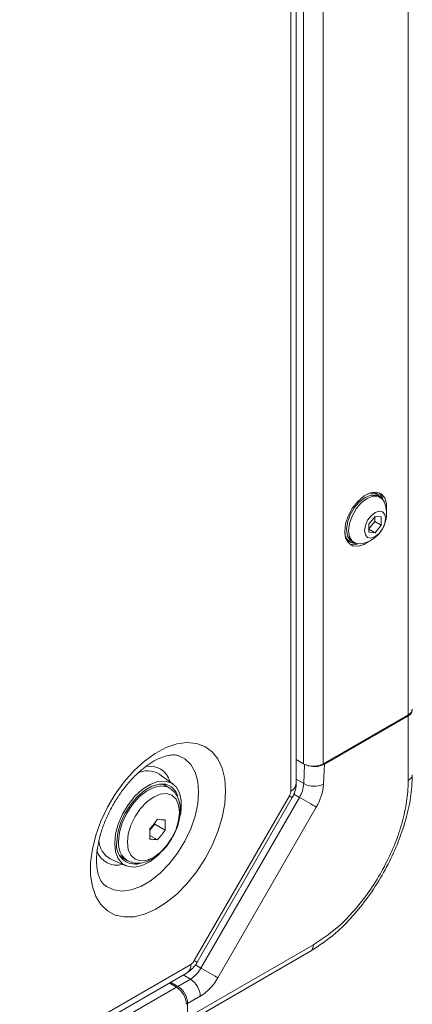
# Model space of a CAD drawing. Header units: millimetres. Extents: x 0 to 1118, y 0 to 864.
# Tile 236 of 256: x 1011 to 1025, y 362 to 398. Entities that reach past the tile are written whole.
import ezdxf

# ---------------------------------------------------------------- set-up
doc = ezdxf.new("R2010")
doc.units = ezdxf.units.MM

msp = doc.modelspace()

# ---------------------------------------------------------------- linework, layer by layer
at = {"color": 9, "linetype": 'Continuous', "lineweight": 0}
for p, q in [((1024.557, 372.794), (1024.557, 419.133)), ((1020.364, 417.587), (1020.364, 370.071)), ((1020.815, 371.042), (1020.815, 417.381)), ((1021.522, 417.381), (1021.522, 371.042)), ((1024.557, 370.447), (1024.557, 372.754)), ((1020.825, 370.334), (1020.856, 371.021)), ((1021.563, 371.025), (1021.532, 370.312)), ((1020.554, 370.49), (1020.825, 370.334)), ((1020.671, 369.844), (1020.473, 369.958)), ((1020.312, 369.896), (1016.915, 364.013)), ((1017.151, 363.748), (1020.671, 369.844)), ((1021.274, 369.495), (1017.755, 363.4)), ((1016.669, 361.979), (1021.168, 364.577)), ((1016.79, 363.881), (883.983, 287.213)), ((1016.955, 363.862), (1017.151, 363.748)), ((1016.329, 363.094), (1016.776, 363.352)), ((1016.776, 363.352), (1016.516, 363.503)), ((884.281, 286.864), (1016.28, 363.066)), ((1017.13, 362.74), (1016.676, 362.478))]:
    msp.add_line(p, q, dxfattribs=at)
at = {"color": 7, "linetype": 'Continuous', "lineweight": 15}
for p, q in [((1020.554, 370.336), (1020.554, 417.852)), ((1023.468, 380.666), (1023.425, 380.691)), ((1023.554, 380.563), (1023.487, 380.602)), ((1023.372, 379.88), (1023.151, 379.605)), ((1023.363, 379.699), (1023.363, 379.869)), ((1023.593, 379.861), (1023.372, 379.88)), ((1023.593, 379.566), (1023.593, 379.861)), ((1023.151, 379.435), (1023.363, 379.699)), ((1023.151, 379.605), (1023.151, 379.311)), ((1023.151, 379.419), (1023.372, 379.291)), ((1023.363, 379.699), (1023.593, 379.566)), ((1023.372, 379.291), (1023.593, 379.566)), ((1023.151, 379.311), (1023.372, 379.291)), ((1022.442, 378.987), (1022.484, 378.962)), ((1022.549, 378.978), (1022.617, 378.939)), ((1024.557, 372.794), (1021.522, 371.042)), ((1021.563, 371.025), (1024.557, 372.754)), ((1020.815, 371.042), (1020.554, 371.192)), ((1016.156, 370.319), (1015.658, 370.678)), ((1015.872, 370.27), (1015.727, 370.326)), ((1016.022, 370.183), (1015.872, 370.27)), ((1017.018, 363.953), (1020.415, 369.837)), ((1015.327, 368.667), (1015.502, 368.885)), ((1015.502, 368.885), (1015.502, 368.933)), ((1015.873, 368.671), (1015.502, 368.885)), ((1015.599, 368.33), (1015.329, 368.486)), ((1013.912, 367.652), (1014.471, 367.401)), ((1014.4, 367.655), (1014.32, 367.662)), ((1014.372, 367.672), (1014.522, 367.585)), ((1021.065, 364.348), (1016.561, 361.748)), ((1020.855, 364.227), (1021.065, 364.348)), ((1016.253, 361.57), (1020.761, 364.173)), ((883.849, 286.916), (1016.655, 363.583)), ((1016.068, 363.244), (1016.329, 363.094)), ((1016.02, 363.216), (1016.28, 363.066)), ((1016.676, 362.478), (1016.669, 361.979))]:
    msp.add_line(p, q, dxfattribs=at)
at = {"color": 7, "linetype": 'Continuous', "lineweight": 15, "flags": 128}
for points in [[(1023.781, 380.069), (1023.782, 380.077), (1023.782, 380.336), (1023.716, 380.545), (1023.59, 380.686), (1023.415, 380.746), (1023.207, 380.72), (1022.983, 380.61), (1022.765, 380.427), (1022.571, 380.185), (1022.419, 379.908), (1022.321, 379.619), (1022.288, 379.344), (1022.288, 379.344)], [(1022.549, 378.978), (1022.482, 379.03), (1022.388, 379.189), (1022.355, 379.407), (1022.388, 379.662), (1022.482, 379.93), (1022.629, 380.184), (1022.813, 380.4), (1023.018, 380.555), (1023.223, 380.636), (1023.408, 380.634), (1023.487, 380.602)], [(1022.848, 378.899), (1022.696, 378.907), (1022.549, 378.991), (1022.455, 379.15), (1022.422, 379.368), (1022.455, 379.624), (1022.549, 379.891), (1022.696, 380.145), (1022.881, 380.361), (1023.085, 380.516), (1023.29, 380.597), (1023.475, 380.595), (1023.622, 380.511), (1023.704, 380.383)], [(1023.269, 380.736), (1023.342, 380.725), (1023.425, 380.691)], [(1023.665, 380.456), (1023.61, 380.606), (1023.515, 380.724)], [(1023.745, 379.801), (1023.717, 379.62), (1023.636, 379.433), (1023.515, 379.27), (1023.372, 379.155), (1023.229, 379.105), (1023.108, 379.129), (1023.027, 379.222), (1022.999, 379.37), (1023.027, 379.552), (1023.108, 379.738), (1023.229, 379.901), (1023.372, 380.017), (1023.515, 380.066), (1023.636, 380.043), (1023.717, 379.95), (1023.745, 379.801)], [(1022.288, 379.344), (1022.321, 379.107), (1022.419, 378.93), (1022.571, 378.829), (1022.765, 378.811), (1022.983, 378.88), (1023.158, 378.989)], [(1022.442, 378.987), (1022.371, 379.042), (1022.324, 379.099)], [(1014.071, 368.2), (1014.103, 368.536), (1014.197, 368.892), (1014.35, 369.247), (1014.551, 369.583), (1014.791, 369.881), (1015.057, 370.126), (1015.333, 370.305), (1015.606, 370.407), (1015.86, 370.427), (1016.083, 370.364), (1016.261, 370.222), (1016.385, 370.008), (1016.449, 369.733), (1016.449, 369.413), (1016.418, 369.208)], [(1016.324, 369.894), (1016.25, 370.056), (1016.097, 370.223), (1015.896, 370.313), (1015.659, 370.319), (1015.398, 370.243), (1015.13, 370.088), (1014.869, 369.863), (1014.631, 369.582), (1014.43, 369.261), (1014.278, 368.917), (1014.182, 368.572), (1014.15, 368.246)], [(1015.854, 370.32), (1015.896, 370.26), (1015.9, 370.253)], [(1015.666, 367.824), (1015.606, 367.766), (1015.333, 367.553), (1015.057, 367.412), (1014.791, 367.351), (1014.551, 367.372), (1014.35, 367.476), (1014.197, 367.655), (1014.103, 367.901), (1014.071, 368.2)], [(1014.251, 367.769), (1014.264, 367.755), (1014.372, 367.672)]]:
    msp.add_lwpolyline(points, dxfattribs=at)
at = {"color": 9, "linetype": 'Continuous', "lineweight": 0, "flags": 128}
for points in [[(1018.033, 370.079), (1018.002, 370.509), (1017.909, 370.891), (1017.756, 371.216), (1017.548, 371.475), (1017.291, 371.663), (1016.99, 371.773), (1016.653, 371.803), (1016.289, 371.752), (1015.908, 371.622), (1015.52, 371.416), (1015.134, 371.139), (1014.761, 370.799), (1014.409, 370.403), (1014.09, 369.964), (1013.809, 369.491), (1013.576, 368.997), (1013.395, 368.495), (1013.272, 367.998), (1013.209, 367.519), (1013.209, 367.07), (1013.272, 366.663), (1013.395, 366.309), (1013.576, 366.015), (1013.809, 365.791), (1014.09, 365.642), (1014.409, 365.572), (1014.761, 365.582), (1015.134, 365.673), (1015.52, 365.841), (1015.908, 366.084), (1016.289, 366.393), (1016.653, 366.762), (1016.99, 367.181), (1017.291, 367.639), (1017.548, 368.124), (1017.756, 368.623), (1017.909, 369.124), (1018.002, 369.614), (1018.033, 370.079)], [(1016.332, 371.338), (1016.574, 371.22), (1016.785, 371.02), (1016.94, 370.748), (1017.036, 370.416), (1017.068, 370.033), (1017.036, 369.612), (1016.94, 369.169), (1016.785, 368.718), (1016.574, 368.275), (1016.316, 367.854), (1016.019, 367.47), (1015.693, 367.137), (1015.35, 366.864), (1015.001, 366.663), (1014.657, 366.539), (1014.332, 366.496), (1014.035, 366.537), (1013.777, 366.66), (1013.687, 366.73)], [(1014.211, 368.272), (1014.245, 368.596), (1014.343, 368.938), (1014.499, 369.276), (1014.704, 369.59), (1014.944, 369.86), (1015.205, 370.068), (1015.471, 370.202), (1015.724, 370.253), (1015.948, 370.218), (1016.033, 370.177)], [(1014.523, 368.241), (1014.555, 367.98), (1014.648, 367.775), (1014.796, 367.637), (1014.989, 367.578), (1015.214, 367.6), (1015.455, 367.702), (1015.696, 367.878), (1015.921, 368.116), (1016.114, 368.398), (1016.262, 368.706), (1016.355, 369.02), (1016.387, 369.316), (1016.355, 369.577), (1016.262, 369.782), (1016.114, 369.92), (1015.921, 369.979), (1015.696, 369.957), (1015.455, 369.855), (1015.214, 369.679), (1014.989, 369.441), (1014.796, 369.159), (1014.648, 368.851), (1014.555, 368.537), (1014.523, 368.241)], [(1020.312, 369.896), (1020.367, 369.865), (1020.401, 369.845), (1020.415, 369.837), (1020.415, 369.837)], [(1021.274, 369.495), (1021.219, 369.527), (1021.152, 369.566), (1021.076, 369.61), (1020.994, 369.657), (1020.909, 369.706), (1020.825, 369.754), (1020.744, 369.801), (1020.671, 369.844)], [(1016.915, 364.013), (1016.97, 363.981), (1017.005, 363.961), (1017.018, 363.953), (1017.018, 363.953)], [(1017.755, 363.4), (1017.699, 363.432), (1017.632, 363.471), (1017.557, 363.514), (1017.475, 363.562), (1017.39, 363.611), (1017.306, 363.659), (1017.225, 363.706), (1017.151, 363.748)]]:
    msp.add_lwpolyline(points, dxfattribs=at)
at = {"color": 7, "linetype": 'Continuous', "lineweight": 15}
for centre, radius, start, end in [((1023.268, 380.325), 0.39, 32.0224, 116.7761), ((1022.704, 379.971), 1.081, 277.6071, 22.3983), ((1022.679, 379.306), 0.39, 183.2308, 267.9814), ((1022.606, 379.333), 0.465, 251.3601, 289.8883), ((1024.453, 373.024), 0.251, 294.3747, 354.3052), ((1024.453, 372.983), 0.251, 294.3747, 354.3052), ((1021.168, 371.724), 0.769, 242.6097, 297.3903), ((1015.251, 370.002), 0.79, 58.9306, 118.4862), ((1011.886, 371.765), 4.593, 318.4767, 323.9341), ((1016.115, 373.291), 4.262, 263.041, 266.7399), ((1012.22, 368.854), 3.658, 357.1372, 2.8628), ((1011.672, 368.537), 3.658, 357.1372, 2.8628), ((1012.16, 371.375), 4.593, 318.4767, 323.9341), ((1014.291, 368.341), 0.786, 182.1605, 241.1423), ((1014.809, 368.129), 0.67, 169.9194, 283.222), ((1015.841, 372.585), 4.262, 263.041, 266.7399), ((1015.866, 362.419), 0.768, 2.6055, 57.3945)]:
    msp.add_arc(centre, radius, start, end, dxfattribs=at)
at = {"color": 9, "linetype": 'Continuous', "lineweight": 0}
for centre, radius, start, end in [((1015.322, 370.213), 0.749, 14.1385, 102.747), ((1020.229, 370.368), 0.327, 294.3747, 354.3052), ((1019.72, 370.413), 1.108, 329.0792, 355.9139), ((1021.201, 371.047), 0.806, 242.2354, 294.2552), ((1019.69, 370.444), 1.846, 329.0792, 355.9139), ((1020.003, 370.083), 0.361, 328.8563, 358.0435), ((1014.927, 368.182), 0.721, 172.8586, 236.1209), ((1014.138, 368.159), 0.736, 197.8129, 286.85), ((1016.599, 364.187), 0.361, 301.9547, 331.1444), ((1016.481, 363.841), 0.312, 304.0564, 7.2558), ((1016.204, 364.27), 1.082, 301.9547, 331.1444), ((1016.362, 362.705), 0.768, 2.6055, 57.3945), ((1016.176, 364.27), 1.803, 301.9547, 331.1444)]:
    msp.add_arc(centre, radius, start, end, dxfattribs=at)
at = {"color": 7, "linetype": 'Continuous', "lineweight": 15}
for centre, major_axis, ratio, start_param, end_param in [((1021.21, 371.229), (0.5, 0.001), 0.577287, 4.039225, 5.496416), ((1016.323, 362.682), (-0.243, 0.437), 0.587367, 3.93611, 5.506906)]:
    msp.add_ellipse(centre, major_axis=major_axis, ratio=ratio, start_param=start_param, end_param=end_param, dxfattribs=at)
for points, knots in [([(1013.421, 367.596), (1013.422, 367.655), (1013.426, 367.825), (1013.467, 368.139), (1013.561, 368.537), (1013.704, 368.951), (1013.893, 369.367), (1014.121, 369.77), (1014.383, 370.148), (1014.669, 370.489), (1014.969, 370.781), (1015.269, 371.017), (1015.558, 371.192), (1015.823, 371.305), (1016.049, 371.358), (1016.225, 371.364), (1016.3, 371.344), (1016.337, 371.334)], [0, 0, 0, 0, 0.0356188, 0.1041686, 0.1734153, 0.2433705, 0.3138592, 0.3846477, 0.4554854, 0.5260412, 0.5960575, 0.665308, 0.733644, 0.8011249, 0.8682913, 0.9361385, 1, 1, 1, 1]), ([(1024.703, 370.651), (1024.7, 370.508), (1024.69, 370.125), (1024.585, 369.455), (1024.364, 368.657), (1024.043, 367.848), (1023.631, 367.047), (1023.137, 366.283), (1022.574, 365.584), (1021.886, 364.89), (1021.366, 364.547), (1021.064, 364.348)], [0, 0, 0, 0, 0.063881, 0.171582, 0.282525, 0.390047, 0.500815, 0.616212, 0.727169, 0.841682, 1, 1, 1, 1]), ([(1020.415, 369.837), (1020.442, 369.89), (1020.508, 370.017), (1020.549, 370.19), (1020.553, 370.304), (1020.554, 370.336)], [0, 0, 0, 0, 0.337503, 0.816188, 1, 1, 1, 1]), ([(1016.25, 368.652), (1016.254, 368.661), (1016.311, 368.773), (1016.373, 369.001), (1016.423, 369.319), (1016.405, 369.611), (1016.327, 369.858), (1016.205, 370.052), (1016.089, 370.133), (1016.035, 370.171)], [0, 0, 0, 0, 0.0152422, 0.1923868, 0.3715468, 0.5538798, 0.7160655, 0.8689824, 1, 1, 1, 1]), ([(1014.528, 367.587), (1014.59, 367.557), (1014.72, 367.493), (1014.951, 367.483), (1015.195, 367.535), (1015.445, 367.656), (1015.692, 367.841), (1015.92, 368.084), (1016.115, 368.359), (1016.206, 368.558), (1016.25, 368.652)], [0, 0, 0, 0, 0.105004, 0.222646, 0.34364, 0.472134, 0.606342, 0.741757, 0.87673, 1, 1, 1, 1]), ([(1013.687, 366.736), (1013.665, 366.756), (1013.614, 366.802), (1013.535, 366.937), (1013.464, 367.143), (1013.426, 367.371), (1013.423, 367.538), (1013.421, 367.596)], [0, 0, 0, 0, 0.1853, 0.416309, 0.637118, 0.872096, 1, 1, 1, 1]), ([(1016.655, 363.583), (1016.711, 363.621), (1016.834, 363.703), (1016.949, 363.839), (1017.005, 363.93), (1017.018, 363.953)], [0, 0, 0, 0, 0.387902, 0.848793, 1, 1, 1, 1]), ([(1020.761, 364.173), (1020.77, 364.178), (1020.799, 364.195), (1020.831, 364.213), (1020.851, 364.225), (1020.855, 364.227), (1020.855, 364.227), (1020.855, 364.227)], [0, 0, 0, 0, 0.245202, 0.817535, 0.960682, 0.992151, 1, 1, 1, 1])]:
    msp.add_open_spline(points, degree=3, knots=knots, dxfattribs=at)
at = {"color": 9, "linetype": 'Continuous', "lineweight": 0}
for points in [[(1024.704, 370.651), (1024.702, 370.632), (1024.698, 370.594), (1024.668, 370.54), (1024.623, 370.49), (1024.579, 370.461), (1024.557, 370.447)], [(1021.065, 364.348), (1021.08, 364.359), (1021.111, 364.381), (1021.143, 364.434), (1021.164, 364.499), (1021.166, 364.551), (1021.168, 364.577)]]:
    msp.add_open_spline(points, degree=3, dxfattribs=at)
msp.add_open_spline([(1021.168, 364.577), (1021.449, 364.762), (1021.93, 365.08), (1022.573, 365.726), (1023.1, 366.375), (1023.56, 367.085), (1023.942, 367.83), (1024.24, 368.58), (1024.445, 369.328), (1024.544, 369.955), (1024.554, 370.314), (1024.557, 370.447)], degree=3, knots=[0, 0, 0, 0, 0.1584128, 0.2711139, 0.3838354, 0.4991898, 0.6083334, 0.7174776, 0.826751, 0.9360043, 1, 1, 1, 1], dxfattribs=at)

doc.saveas('drawing.dxf')
